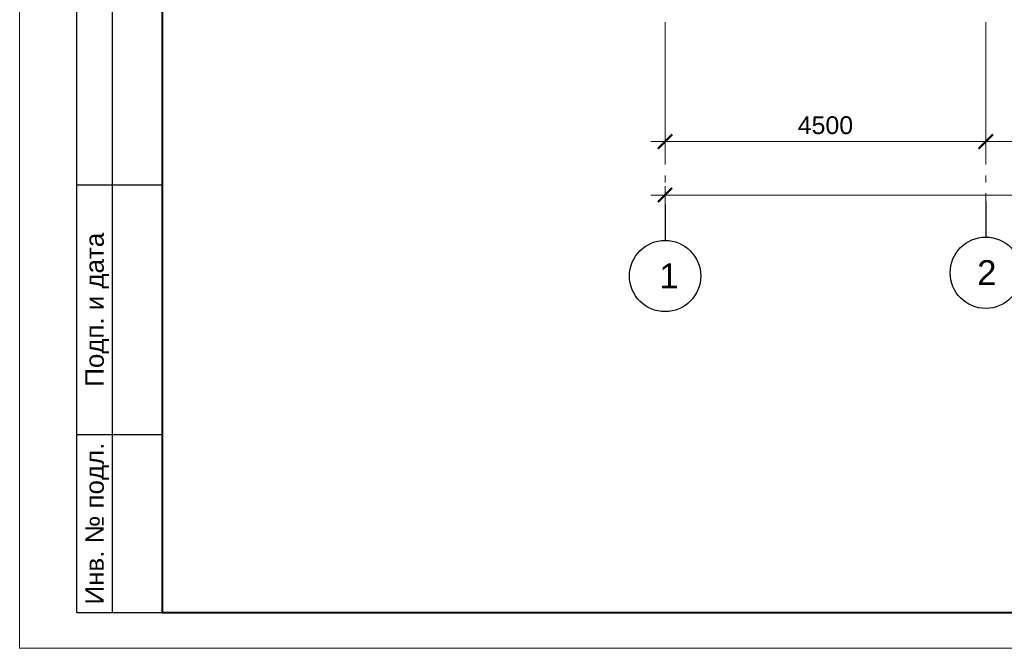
# Model space of a CAD drawing. Header units: millimetres. Extents: x -196128 to 205258, y -130136 to -51046.
# Tile 1 of 17: x -117634 to -103817, y -93046 to -84227. Entities that reach past the tile are written whole.
import ezdxf
from ezdxf.enums import TextEntityAlignment as Align

# ---------------------------------------------------------------- set-up
doc = ezdxf.new("R2010")
doc.units = ezdxf.units.MM
doc.linetypes.add('GOST2.303 5', pattern=[24, 20, -1.5, 1, -1.5])
doc.layers.add('1 Оси', color=7, linetype='Continuous')
doc.layers.add('осевые размеры', color=7, linetype='Continuous')
doc.layers.add('перегородки', color=7, linetype='Continuous', lineweight=30)
doc.layers.add('Рамки', color=7, linetype='Continuous', lineweight=30)
doc.styles.add('Arial', font='arial.ttf', dxfattribs={"height": 280})
doc.styles.add('стиль1', font='arial.ttf', dxfattribs={"height": 250})
doc.dimstyles.new('СТИЛЬ__2', dxfattribs={"dimtxt": 250, "dimasz": 2, "dimexe": 2, "dimexo": 1, "dimgap": 0.7, "dimtad": 1, "dimdec": 0, "dimdsep": 46, "dimtxsty": 'стиль1', "dimblk": 'ARCHTICK', "dimcen": -0.09, "dimdle": 1, "dimclrd": 7, "dimclre": 7, "dimclrt": 7, "dimadec": 0, "dimazin": 2, "dimtfac": 1, "dimtdec": 0, "dimtmove": 0, "dimatfit": 3, "dimldrblk": 'ARCHTICK', "dimfxl": 1, "dimtolj": 1, "dimtzin": 0, "dimlwd": 9, "dimlwe": 9, "dimarcsym": 0})

# ---------------------------------------------------------------- blocks, each defined once
blk = doc.blocks.new('_ArchTick')
at = {"color": 0, "linetype": 'ByBlock', "const_width": 0.15}
blk.add_lwpolyline([(-0.5, -0.5), (0.5, 0.5)], dxfattribs=at)
blk = doc.blocks.new('*D25')
at = {"layer": 'Defpoints', "color": 0, "ltscale": 100, "transparency": 16777216}
for p in [(-104077, -85227), (-108577, -85395), (-104077, -85937)]:
    blk.add_point(p, dxfattribs=at)
at = {"layer": 'осевые размеры', "color": 7, "lineweight": 9, "ltscale": 100, "transparency": 16777216}
for p, q in [((-104077, -85327), (-104077, -86062)), ((-108577, -85495), (-108577, -86062)), ((-108777, -85937), (-103877, -85937))]:
    blk.add_line(p, q, dxfattribs=at)
at = {"layer": 'осевые размеры', "color": 7, "lineweight": 9, "ltscale": 100, "transparency": 16777216, "xscale": 200, "yscale": 200, "zscale": 200, "rotation": 180}
blk.add_blockref('_ArchTick', (-108577, -85937), dxfattribs=at)
at = {"layer": 'осевые размеры', "color": 7, "lineweight": 9, "ltscale": 100, "transparency": 16777216, "xscale": 200, "yscale": 200, "zscale": 200}
blk.add_blockref('_ArchTick', (-104077, -85937), dxfattribs=at)
at = {"layer": 'осевые размеры', "color": 7, "ltscale": 100, "transparency": 16777216, "insert": (-106327, -85709), "char_height": 250, "attachment_point": 5, "style": 'стиль1'}
blk.add_mtext('\\A1;4500', dxfattribs=at)
blk = doc.blocks.new('*D27')
at = {"layer": 'Defpoints', "color": 0, "ltscale": 100, "transparency": 16777216}
for p in [(-96277, -85937), (-104077, -86333), (-96277, -86344)]:
    blk.add_point(p, dxfattribs=at)
at = {"layer": 'осевые размеры', "color": 7, "lineweight": 9, "ltscale": 100, "transparency": 16777216}
for p, q in [((-104277, -85937), (-96077, -85937)), ((-104077, -86233), (-104077, -85812)), ((-96277, -86244), (-96277, -85812))]:
    blk.add_line(p, q, dxfattribs=at)
at = {"layer": 'осевые размеры', "color": 7, "lineweight": 9, "ltscale": 100, "transparency": 16777216, "xscale": 200, "yscale": 200, "zscale": 200, "rotation": 180}
blk.add_blockref('_ArchTick', (-104077, -85937), dxfattribs=at)
at = {"layer": 'осевые размеры', "color": 7, "lineweight": 9, "ltscale": 100, "transparency": 16777216, "xscale": 200, "yscale": 200, "zscale": 200}
blk.add_blockref('_ArchTick', (-96277, -85937), dxfattribs=at)
at = {"layer": 'осевые размеры', "color": 7, "ltscale": 100, "transparency": 16777216, "insert": (-100177, -85709), "char_height": 250, "attachment_point": 5, "style": 'стиль1'}
blk.add_mtext('\\A1;7800', dxfattribs=at)
blk = doc.blocks.new('*D28')
at = {"layer": 'Defpoints', "color": 0, "ltscale": 100, "transparency": 16777216}
for p in [(-91777, -86687), (-108577, -86821), (-91777, -86824)]:
    blk.add_point(p, dxfattribs=at)
at = {"layer": 'осевые размеры', "color": 7, "lineweight": 9, "ltscale": 100, "transparency": 16777216}
for p, q in [((-108577, -86721), (-108577, -86562)), ((-91777, -86724), (-91777, -86562)), ((-108777, -86687), (-91577, -86687))]:
    blk.add_line(p, q, dxfattribs=at)
at = {"layer": 'осевые размеры', "color": 7, "lineweight": 9, "ltscale": 100, "transparency": 16777216, "xscale": 200, "yscale": 200, "zscale": 200, "rotation": 180}
blk.add_blockref('_ArchTick', (-108577, -86687), dxfattribs=at)
at = {"layer": 'осевые размеры', "color": 7, "lineweight": 9, "ltscale": 100, "transparency": 16777216, "xscale": 200, "yscale": 200, "zscale": 200}
blk.add_blockref('_ArchTick', (-91777, -86687), dxfattribs=at)
at = {"layer": 'осевые размеры', "color": 7, "ltscale": 100, "transparency": 16777216, "insert": (-100177, -86459), "char_height": 250, "attachment_point": 5, "style": 'стиль1'}
blk.add_mtext('\\A1;16800', dxfattribs=at)
blk = doc.blocks.new('РАМ А2')
at = {"color": 0, "linetype": 'ByBlock', "lineweight": 20}
for p, q in [((-204463, 404568), (-204463, 362568)), ((-204463, 362568), (-145063, 362568))]:
    blk.add_line(p, q, dxfattribs=at)
at = {"color": 0, "linetype": 'ByBlock', "lineweight": 40}
for p, q in [((-202463, 404068), (-202463, 363068)), ((-202463, 363068), (-145563, 363068))]:
    blk.add_line(p, q, dxfattribs=at)

msp = doc.modelspace()

# ---------------------------------------------------------------- linework, layer by layer
at = {"layer": '1 Оси', "color": 1, "linetype": 'GOST2.303 5', "lineweight": 5, "ltscale": 100}
msp.add_line((-108577, -81860.8), (-108577, -86823.2), dxfattribs=at)
msp.add_lwpolyline([(-104076.9, -81860.8), (-104076.9, -86777.8)], dxfattribs=at)
at = {"layer": '1 Оси', "linetype": 'Continuous', "lineweight": 25, "ltscale": 100}
for points in [[(-108577, -86823.2), (-108577, -87323.2)], [(-104076.9, -86777.8), (-104076.9, -87277.8)]]:
    msp.add_lwpolyline(points, dxfattribs=at)
for centre in [(-108577, -87823.2), (-104076.9, -87777.8)]:
    msp.add_circle(centre, 500, dxfattribs=at)
at = {"layer": 'Рамки', "lineweight": 30}
for p, q in [((-116833.9, -92546.3), (-116833.9, -84046.3)), ((-116333.9, -92546.3), (-116333.9, -84046.3)), ((-116833.9, -86546.3), (-115633.9, -86546.3)), ((-116833.9, -90046.3), (-115633.9, -90046.3)), ((-116833.9, -92546.3), (-115633.9, -92546.3))]:
    msp.add_line(p, q, dxfattribs=at)

# ---------------------------------------------------------------- block references
at = {"layer": 'перегородки', "linetype": 'ByBlock', "lineweight": 20}
msp.add_blockref('РАМ А2', (86828.6, -455614.2), dxfattribs=at)

# ---------------------------------------------------------------- texts
at = {"linetype": 'Continuous', "lineweight": 25, "style": 'Arial'}
for s, p in [('Подп. и дата', (-116583.9, -88296.3)), ('Инв. № подл.', (-116583.9, -91296.3))]:
    msp.add_text(s, height=260, rotation=90, dxfattribs=at).set_placement(p, align=Align.MIDDLE_CENTER)
at = {"layer": '1 Оси', "linetype": 'Continuous', "lineweight": 25, "ltscale": 100, "char_height": 350, "attachment_point": 1, "style": 'стиль1'}
for s, insert, width in [('\\fArial|b0|i0|c1|p34;\\W1.0000000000;\\T1.0000000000;\\o\\l2', (-104198.5, -87601.3), 367.667), ('\\fArial|b0|i0|c1|p34;\\W1.0000000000;\\T1.0000000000;\\o\\l1', (-108659.7, -87646.8), 264.768)]:
    msp.add_mtext(s, dxfattribs=dict(at, insert=insert, width=width))

# ---------------------------------------------------------------- dimensions: what is measured, and where the dimension line sits
at = {"layer": 'осевые размеры', "ltscale": 100}
for base, p1, p2, override, picture, middle in [((-104076.9, -85937), (-108577, -85394.6), (-104076.9, -85227.3), {"dimscale": 100, "dimasz": 2, "dimexe": 1.25, "dimexo": 1, "dimgap": 1, "dimlfac": 1, "dimrnd": 0.001, "dimzin": 9, "dimdsep": 44, "dimcen": 0.09, "dimdle": 2}, '*D25', (-106326.9, -85709.3)), ((-96276.9, -85937), (-104076.9, -86332.5), (-96276.9, -86343.9), {"dimscale": 100, "dimexe": 1.25, "dimgap": 1, "dimrnd": 0.001, "dimzin": 9, "dimdsep": 44, "dimcen": 0.09, "dimdle": 2}, '*D27', (-100176.9, -85709.3)), ((-91776.9, -86687), (-108577, -86821.3), (-91776.9, -86824), {"dimscale": 100, "dimexe": 1.25, "dimgap": 1, "dimrnd": 0.001, "dimzin": 9, "dimdsep": 44, "dimcen": 0.09, "dimdle": 2}, '*D28', (-100176.9, -86459.4))]:
    dim = msp.add_linear_dim(base=base, p1=p1, p2=p2, dimstyle='СТИЛЬ__2', override=override, dxfattribs=at)
    dim.commit()
    dim.dimension.update_dxf_attribs({"geometry": picture, "text_midpoint": middle})

doc.saveas('drawing.dxf')
